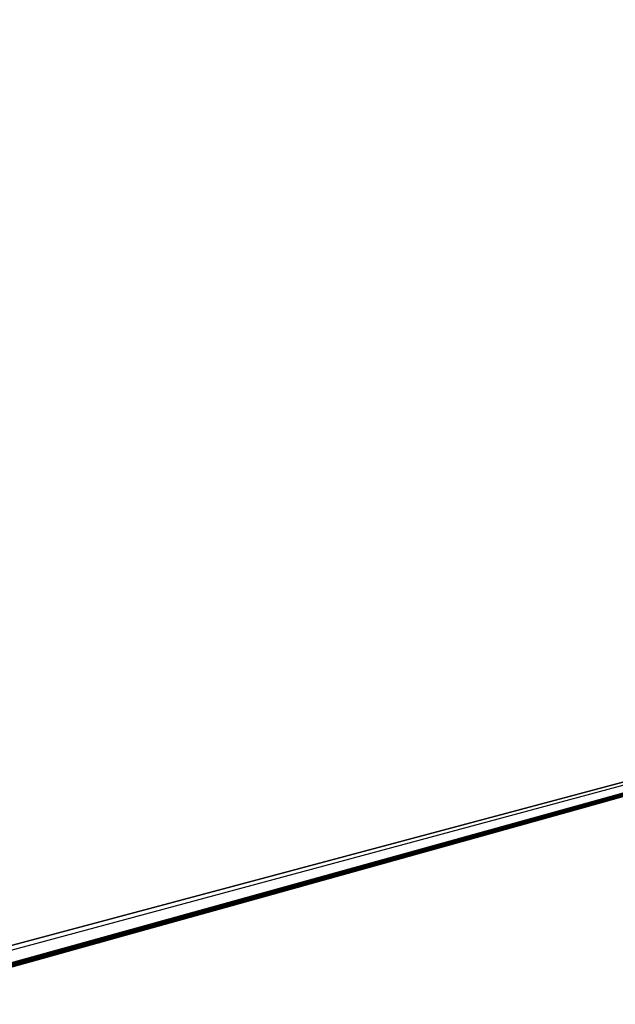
# Model space of a CAD drawing. Header units: millimetres. Extents: x -20 to 891, y -20 to 307.
# Tile 96 of 113: x 876.4974 to 876.5218, y 9.6096 to 9.6499. Entities that reach past the tile are written whole.
import ezdxf

# ---------------------------------------------------------------- set-up
doc = ezdxf.new("R2010")
doc.units = ezdxf.units.MM
doc.header["$LTSCALE"] = 41.718519
for name, color, linetype in [('78', 7, 'CONTINUOUS'), ('79', 7, 'CONTINUOUS'), ('81', 7, 'CONTINUOUS'), ('85', 7, 'CONTINUOUS'), ('86', 7, 'CONTINUOUS'), ('89', 7, 'CONTINUOUS'), ('91', 7, 'CONTINUOUS'), ('93', 7, 'CONTINUOUS'), ('94', 7, 'CONTINUOUS'), ('95', 7, 'CONTINUOUS')]:
    doc.layers.add(name, color=color, linetype=linetype)

msp = doc.modelspace()

# ---------------------------------------------------------------- linework, layer by layer
at = {"layer": '78', "linetype": 'Continuous'}
for points in [[(871.24537, 48.784625, 65), (870.060288, 48.753982, 65), (876.938356, 9.634804, 65), (871.24537, 48.784625, 65)], [(878.06279, 10.010223, 65), (871.24537, 48.784625, 65), (876.938356, 9.634804, 65), (878.06279, 10.010223, 65)], [(876.938356, 9.634804, 65), (870.060288, 48.753982, 65), (875.793894, 9.32672, 65), (876.938356, 9.634804, 65)]]:
    msp.add_3dface(points, dxfattribs=at)
at = {"layer": '79', "linetype": 'Continuous'}
for points in [[(875.810338, 9.330635), (875.513946, 10.596409), (876.604197, 10.891897), (875.810338, 9.330635)], [(876.970908, 9.64464), (875.810338, 9.330635), (876.604197, 10.891897), (876.970908, 9.64464)]]:
    msp.add_3dface(points, dxfattribs=at)
at = {"layer": '81', "linetype": 'Continuous'}
for points in [[(875.810338, 9.330635), (876.970908, 9.64464), (875.94358, 9.362903, 5.463916), (875.810338, 9.330635)], [(875.94358, 9.362903, 5.463916), (876.970908, 9.64464), (876.076581, 9.396079, 5.592689), (875.94358, 9.362903, 5.463916)], [(876.076581, 9.396079, 5.592689), (876.970908, 9.64464), (876.189832, 9.425094, 5.727395), (876.076581, 9.396079, 5.592689)], [(876.189832, 9.425094, 5.727395), (876.970908, 9.64464), (876.282053, 9.449242, 5.864), (876.189832, 9.425094, 5.727395)], [(876.282053, 9.449242, 5.864), (876.970908, 9.64464), (876.320932, 9.459564, 5.931629), (876.282053, 9.449242, 5.864)], [(876.320932, 9.459564, 5.931629), (876.970908, 9.64464), (876.358118, 9.469515, 6.00238), (876.320932, 9.459564, 5.931629)], [(876.358118, 9.469515, 6.00238), (876.970908, 9.64464), (876.393176, 9.478966, 6.075468), (876.358118, 9.469515, 6.00238)], [(876.393176, 9.478966, 6.075468), (876.970908, 9.64464), (876.425558, 9.487757, 6.149872), (876.393176, 9.478966, 6.075468)], [(876.425558, 9.487757, 6.149872), (876.970908, 9.64464), (876.454716, 9.495723, 6.223849), (876.425558, 9.487757, 6.149872)], [(876.454716, 9.495723, 6.223849), (876.970908, 9.64464), (876.482965, 9.503485, 6.304457), (876.454716, 9.495723, 6.223849)], [(876.482965, 9.503485, 6.304457), (876.970908, 9.64464), (876.509604, 9.510846, 6.39014), (876.482965, 9.503485, 6.304457)], [(876.509604, 9.510846, 6.39014), (876.970908, 9.64464), (876.53238, 9.517171, 6.474958), (876.509604, 9.510846, 6.39014)], [(876.938356, 9.634804, 65), (875.793894, 9.32672, 65), (876.591203, 9.53364, 25.537165), (876.938356, 9.634804, 65)]]:
    msp.add_3dface(points, dxfattribs=at)
at = {"layer": '85', "linetype": 'Continuous'}
msp.add_3dface([(876.543715, 9.624168, 17.492), (876.469192, 9.603422, 17.683546), (876.382314, 9.57963, 17.228397), (876.543715, 9.624168, 17.492)], dxfattribs=at)
at = {"layer": '86', "linetype": 'Continuous'}
for points in [[(876.525751, 9.619138, 22.589237), (876.519855, 9.617492, 24.319644), (876.520449, 9.617657, 22.588973), (876.525751, 9.619138, 22.589237)], [(876.521915, 9.618067, 24.319387), (876.519855, 9.617492, 24.319644), (876.525751, 9.619138, 22.589237), (876.521915, 9.618067, 24.319387)], [(876.520449, 9.617657, 22.588973), (876.515515, 9.616281, 24.320154), (876.514771, 9.616073, 22.588816), (876.520449, 9.617657, 22.588973)], [(876.517722, 9.616896, 24.319898), (876.515515, 9.616281, 24.320154), (876.520449, 9.617657, 22.588973), (876.517722, 9.616896, 24.319898)], [(876.519855, 9.617492, 24.319644), (876.517722, 9.616896, 24.319898), (876.520449, 9.617657, 22.588973), (876.519855, 9.617492, 24.319644)], [(876.515515, 9.616281, 24.320154), (876.513207, 9.615637, 24.320415), (876.514771, 9.616073, 22.588816), (876.515515, 9.616281, 24.320154)], [(876.509961, 9.614733, 24.320771), (876.508243, 9.614254, 24.320959), (876.514771, 9.616073, 22.588816), (876.509961, 9.614733, 24.320771)], [(876.514771, 9.616073, 22.588816), (876.508243, 9.614254, 24.320959), (876.508667, 9.614372, 22.58877), (876.514771, 9.616073, 22.588816)], [(876.51161, 9.615192, 24.320591), (876.509961, 9.614733, 24.320771), (876.514771, 9.616073, 22.588816), (876.51161, 9.615192, 24.320591)], [(876.513207, 9.615637, 24.320415), (876.51161, 9.615192, 24.320591), (876.514771, 9.616073, 22.588816), (876.513207, 9.615637, 24.320415)], [(876.508667, 9.614372, 22.58877), (876.502675, 9.612704, 24.321571), (876.502024, 9.612523, 22.588836), (876.508667, 9.614372, 22.58877)], [(876.504616, 9.613244, 24.321355), (876.502675, 9.612704, 24.321571), (876.508667, 9.614372, 22.58877), (876.504616, 9.613244, 24.321355)], [(876.506465, 9.613759, 24.321153), (876.504616, 9.613244, 24.321355), (876.508667, 9.614372, 22.58877), (876.506465, 9.613759, 24.321153)], [(876.508243, 9.614254, 24.320959), (876.506465, 9.613759, 24.321153), (876.508667, 9.614372, 22.58877), (876.508243, 9.614254, 24.320959)], [(876.496324, 9.610939, 24.322295), (876.494102, 9.610322, 24.32255), (876.502024, 9.612523, 22.588836), (876.496324, 9.610939, 24.322295)], [(876.502024, 9.612523, 22.588836), (876.494102, 9.610322, 24.32255), (876.494765, 9.610506, 22.589017), (876.502024, 9.612523, 22.588836)], [(876.498501, 9.611544, 24.322048), (876.496324, 9.610939, 24.322295), (876.502024, 9.612523, 22.588836), (876.498501, 9.611544, 24.322048)], [(876.500629, 9.612135, 24.321804), (876.498501, 9.611544, 24.322048), (876.502024, 9.612523, 22.588836), (876.500629, 9.612135, 24.321804)], [(876.502675, 9.612704, 24.321571), (876.500629, 9.612135, 24.321804), (876.502024, 9.612523, 22.588836), (876.502675, 9.612704, 24.321571)]]:
    msp.add_3dface(points, dxfattribs=at)
at = {"layer": '89', "linetype": 'Continuous'}
for points in [[(876.5383, 9.62265, 6.578853), (876.527503, 9.619628, 7.550743), (876.519088, 9.617278, 6.491756), (876.5383, 9.62265, 6.578853)], [(876.527503, 9.619628, 7.550743), (876.517739, 9.616901, 7.596457), (876.519088, 9.617278, 6.491756), (876.527503, 9.619628, 7.550743)], [(876.519088, 9.617278, 6.491756), (876.507441, 9.614031, 7.641139), (876.496894, 9.611097, 6.406565), (876.519088, 9.617278, 6.491756)], [(876.517739, 9.616901, 7.596457), (876.507441, 9.614031, 7.641139), (876.519088, 9.617278, 6.491756), (876.517739, 9.616901, 7.596457)], [(876.507441, 9.614031, 7.641139), (876.496399, 9.61096, 7.686338), (876.496894, 9.611097, 6.406565), (876.507441, 9.614031, 7.641139)]]:
    msp.add_3dface(points, dxfattribs=at)
at = {"layer": '91', "linetype": 'Continuous'}
for points in [[(876.564613, 9.630042, 12.3008), (876.032777, 9.488156, 12.290088), (876.564613, 9.630042, 12.1712), (876.564613, 9.630042, 12.3008)], [(876.564613, 9.630042, 12.1712), (876.032777, 9.488156, 12.290088), (876.133183, 9.513739, 11.793529), (876.564613, 9.630042, 12.1712)], [(876.525112, 9.61896, 9.724161), (876.523905, 9.618623, 9.86641), (876.521543, 9.617963, 9.695894), (876.525112, 9.61896, 9.724161)], [(876.523905, 9.618623, 9.86641), (876.514004, 9.61586, 9.877259), (876.521543, 9.617963, 9.695894), (876.523905, 9.618623, 9.86641)], [(876.524205, 9.618707, 9.497784), (876.520728, 9.617736, 9.665874), (876.519922, 9.617511, 9.49168), (876.524205, 9.618707, 9.497784)], [(876.522198, 9.618146, 9.637194), (876.520728, 9.617736, 9.665874), (876.524205, 9.618707, 9.497784), (876.522198, 9.618146, 9.637194)], [(876.521543, 9.617963, 9.695894), (876.514004, 9.61586, 9.877259), (876.520728, 9.617736, 9.665874), (876.521543, 9.617963, 9.695894)], [(876.520728, 9.617736, 9.665874), (876.514004, 9.61586, 9.877259), (876.519922, 9.617511, 9.49168), (876.520728, 9.617736, 9.665874)], [(876.519922, 9.617511, 9.49168), (876.514004, 9.61586, 9.877259), (876.514779, 9.616075, 9.486942), (876.519922, 9.617511, 9.49168)], [(876.514004, 9.61586, 9.877259), (876.501674, 9.612426, 9.887389), (876.508486, 9.614322, 9.48293), (876.514004, 9.61586, 9.877259)], [(876.514779, 9.616075, 9.486942), (876.514004, 9.61586, 9.877259), (876.508486, 9.614322, 9.48293), (876.514779, 9.616075, 9.486942)], [(876.508486, 9.614322, 9.48293), (876.501674, 9.612426, 9.887389), (876.500443, 9.612084, 9.479344), (876.508486, 9.614322, 9.48293)], [(876.501674, 9.612426, 9.887389), (876.487326, 9.608441, 9.8962), (876.500443, 9.612084, 9.479344), (876.501674, 9.612426, 9.887389)], [(876.500443, 9.612084, 9.479344), (876.487326, 9.608441, 9.8962), (876.49054, 9.609333, 9.476329), (876.500443, 9.612084, 9.479344)]]:
    msp.add_3dface(points, dxfattribs=at)
at = {"layer": '93', "linetype": 'Continuous'}
for points in [[(876.564613, 9.630042, 21.164), (876.414116, 9.58829, 21.310317), (876.402602, 9.585148, 21.025688), (876.564613, 9.630042, 21.164)], [(876.438076, 9.594852, 21.309867), (876.414116, 9.58829, 21.310317), (876.564613, 9.630042, 21.164), (876.438076, 9.594852, 21.309867)], [(876.459055, 9.600624, 21.309248), (876.438076, 9.594852, 21.309867), (876.564613, 9.630042, 21.164), (876.459055, 9.600624, 21.309248)], [(876.477506, 9.605721, 21.308509), (876.459055, 9.600624, 21.309248), (876.564613, 9.630042, 21.164), (876.477506, 9.605721, 21.308509)], [(876.493822, 9.610244, 21.307686), (876.477506, 9.605721, 21.308509), (876.564613, 9.630042, 21.164), (876.493822, 9.610244, 21.307686)], [(876.508379, 9.614292, 21.306772), (876.493822, 9.610244, 21.307686), (876.564613, 9.630042, 21.164), (876.508379, 9.614292, 21.306772)], [(876.521502, 9.617952, 21.305758), (876.508379, 9.614292, 21.306772), (876.564613, 9.630042, 21.164), (876.521502, 9.617952, 21.305758)], [(876.533441, 9.621289, 21.304618), (876.521502, 9.617952, 21.305758), (876.564613, 9.630042, 21.164), (876.533441, 9.621289, 21.304618)], [(876.524932, 9.61891, 18.165843), (876.523589, 9.618534, 18.591327), (876.520271, 9.617608, 18.163656), (876.524932, 9.61891, 18.165843)], [(876.523589, 9.618534, 18.591327), (876.518504, 9.617115, 18.5956), (876.520271, 9.617608, 18.163656), (876.523589, 9.618534, 18.591327)], [(876.520271, 9.617608, 18.163656), (876.518504, 9.617115, 18.5956), (876.514924, 9.616116, 18.161904), (876.520271, 9.617608, 18.163656)], [(876.518504, 9.617115, 18.5956), (876.512684, 9.615491, 18.599395), (876.514924, 9.616116, 18.161904), (876.518504, 9.617115, 18.5956)], [(876.514924, 9.616116, 18.161904), (876.512684, 9.615491, 18.599395), (876.508824, 9.614416, 18.160598), (876.514924, 9.616116, 18.161904)], [(876.512684, 9.615491, 18.599395), (876.506064, 9.613647, 18.60263), (876.508824, 9.614416, 18.160598), (876.512684, 9.615491, 18.599395)], [(876.508824, 9.614416, 18.160598), (876.506064, 9.613647, 18.60263), (876.502272, 9.612592, 18.159792), (876.508824, 9.614416, 18.160598)], [(876.506064, 9.613647, 18.60263), (876.498372, 9.611508, 18.605252), (876.502272, 9.612592, 18.159792), (876.506064, 9.613647, 18.60263)], [(876.502272, 9.612592, 18.159792), (876.498372, 9.611508, 18.605252), (876.495166, 9.610617, 18.159424), (876.502272, 9.612592, 18.159792)], [(876.498372, 9.611508, 18.605252), (876.489299, 9.608989, 18.607128), (876.495166, 9.610617, 18.159424), (876.498372, 9.611508, 18.605252)]]:
    msp.add_3dface(points, dxfattribs=at)
at = {"layer": '94', "linetype": 'Continuous'}
for points in [[(876.512377, 9.615406, 22.109465), (876.511585, 9.615185, 22.139513), (876.510038, 9.614754, 22.093252), (876.512377, 9.615406, 22.109465)], [(876.512807, 9.615526, 22.124687), (876.511585, 9.615185, 22.139513), (876.512377, 9.615406, 22.109465), (876.512807, 9.615526, 22.124687)], [(876.511585, 9.615185, 22.139513), (876.508909, 9.61444, 22.153606), (876.510038, 9.614754, 22.093252), (876.511585, 9.615185, 22.139513)], [(876.510038, 9.614754, 22.093252), (876.508909, 9.61444, 22.153606), (876.505777, 9.613568, 22.076218), (876.510038, 9.614754, 22.093252)], [(876.508909, 9.61444, 22.153606), (876.504881, 9.613318, 22.166847), (876.505777, 9.613568, 22.076218), (876.508909, 9.61444, 22.153606)], [(876.505777, 9.613568, 22.076218), (876.499561, 9.611839, 22.179198), (876.499511, 9.611825, 22.057795), (876.505777, 9.613568, 22.076218)], [(876.504881, 9.613318, 22.166847), (876.499561, 9.611839, 22.179198), (876.505777, 9.613568, 22.076218), (876.504881, 9.613318, 22.166847)], [(876.499511, 9.611825, 22.057795), (876.493501, 9.610155, 22.189851), (876.491024, 9.609467, 22.037349), (876.499511, 9.611825, 22.057795)], [(876.499561, 9.611839, 22.179198), (876.493501, 9.610155, 22.189851), (876.499511, 9.611825, 22.057795), (876.499561, 9.611839, 22.179198)]]:
    msp.add_3dface(points, dxfattribs=at)
at = {"layer": '95', "linetype": 'Continuous'}
for points in [[(876.531906, 9.62086, 25.975293), (876.497908, 9.611379, 26.101717), (876.529687, 9.620239, 24.921325), (876.531906, 9.62086, 25.975293)], [(876.529687, 9.620239, 24.921325), (876.497908, 9.611379, 26.101717), (876.521652, 9.617993, 24.895804), (876.529687, 9.620239, 24.921325)], [(876.521652, 9.617993, 24.895804), (876.497908, 9.611379, 26.101717), (876.513019, 9.615585, 24.873016), (876.521652, 9.617993, 24.895804)], [(876.513019, 9.615585, 24.873016), (876.497908, 9.611379, 26.101717), (876.502822, 9.612745, 24.850208), (876.513019, 9.615585, 24.873016)], [(876.502822, 9.612745, 24.850208), (876.497908, 9.611379, 26.101717), (876.491933, 9.60972, 24.829256), (876.502822, 9.612745, 24.850208)], [(876.497908, 9.611379, 26.101717), (876.457453, 9.600182, 26.212878), (876.491933, 9.60972, 24.829256), (876.497908, 9.611379, 26.101717)]]:
    msp.add_3dface(points, dxfattribs=at)

doc.saveas('drawing.dxf')
